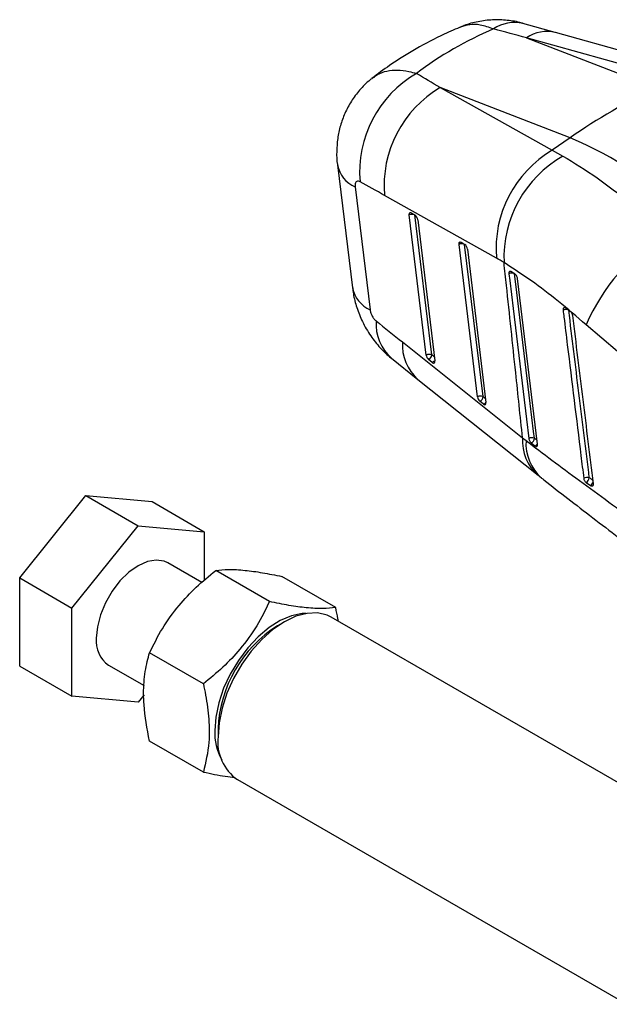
# Model space of a CAD drawing. Extents: x 50 to 602, y 2 to 426.
# Tile 20 of 22: x 379 to 454, y 301 to 426. Entities that reach past the tile are written whole.
import ezdxf

# ---------------------------------------------------------------- set-up
doc = ezdxf.new("R2010")
doc.units = 0
doc.header["$LTSCALE"] = 1.5
doc.layers.get('0').update_dxf_attribs({"linetype": 'CONTINUOUS'})

msp = doc.modelspace()

# ---------------------------------------------------------------- linework, layer by layer
at = {"color": 7, "linetype": 'CONTINUOUS'}
for p, q in [((447.2457, 424.7947), (443.1453, 425.9451)), ((443.6027, 424.1142), (460.09, 417.735)), ((462.4333, 418.8195), (443.6027, 424.1142)), ((466.1288, 419.4857), (447.2982, 424.7804)), ((432.6559, 417.7948), (446.8658, 409.8325)), ((449.1433, 411.4155), (432.6559, 417.7948)), ((449.1433, 411.4155), (446.8658, 409.8325)), ((446.8658, 409.8325), (448.2252, 409.0958)), ((419.6105, 407.9664), (421.5176, 392.3699)), ((421.8534, 405.1744), (423.7605, 389.5779)), ((439.7865, 396.1408), (425.5766, 404.1031)), ((430.8758, 383.8323), (428.7318, 401.6177)), ((428.987, 401.8839), (429.4431, 401.6144)), ((429.7952, 401.0053), (431.9528, 383.1071)), ((437.3827, 378.5365), (435.0504, 397.884)), ((435.3056, 398.1502), (435.7617, 397.8807)), ((436.1138, 397.2716), (438.4597, 377.8113)), ((442.0957, 394.156), (441.6304, 394.4202)), ((442.1055, 394.1503), (442.0957, 394.156)), ((445.002, 372.5359), (442.4564, 393.5517)), ((448.6214, 389.7598), (448.4941, 389.8233)), ((449.1632, 389.3702), (448.6214, 389.7598)), ((455.1553, 384.2737), (451.1611, 387.6835)), ((427.8525, 385.4895), (443.1, 373.3167)), ((426.4695, 383.4212), (429.8181, 380.745)), ((431.6436, 382.8785), (431.174, 383.2607)), ((429.8197, 380.7437), (445.0672, 368.5709)), ((438.1505, 377.5827), (437.6809, 377.9649)), ((443.1, 373.3167), (443.5398, 372.9775)), ((444.199, 372.676), (444.6803, 372.3007)), ((444.6803, 372.3007), (444.7598, 372.2521)), ((451.1836, 367.6421), (451.7184, 367.2746)), ((379.2938, 355.5335), (387.6907, 365.9792)), ((387.6907, 365.9792), (394.3199, 362.1523)), ((387.6907, 365.9792), (396.0876, 365.2284)), ((396.0876, 365.2284), (402.7167, 361.4015)), ((385.923, 351.7066), (394.3199, 362.1523)), ((394.3199, 362.1523), (402.7167, 361.4015)), ((402.7167, 361.4015), (402.7167, 355.2273)), ((402.3971, 354.9529), (398.0695, 357.4512)), ((410.9924, 352.5274), (404.1638, 356.4695)), ((379.2938, 355.5335), (385.923, 351.7066)), ((379.2938, 344.3371), (379.2938, 355.5335)), ((419.3893, 351.7766), (412.5607, 355.7187)), ((385.923, 340.5102), (385.923, 351.7066)), ((468.2565, 322.0209), (418.834, 350.5519)), ((412.88, 349.9616), (411.9963, 349.4513)), ((402.5955, 342.0818), (395.7669, 346.0238)), ((379.2938, 344.3371), (385.923, 340.5102)), ((390.5702, 344.4604), (395.0707, 341.8623)), ((394.3199, 339.7594), (385.923, 340.5102)), ((395.0688, 340.691), (394.3199, 339.7594)), ((404.4624, 336.4008), (404.4624, 335.3803)), ((402.5955, 330.8853), (395.7669, 334.8274)), ((406.9288, 329.9291), (456.3487, 301.3995))]:
    msp.add_line(p, q, dxfattribs=at)
at = {"color": 8, "linetype": 'CONTINUOUS'}
for p, q in [((431.5784, 383.8454), (429.4359, 401.6186)), ((438.0854, 378.5496), (435.7545, 397.8849)), ((431.8948, 383.588), (431.5784, 383.8454)), ((438.4017, 378.2921), (438.0854, 378.5496)), ((451.9996, 367.2299), (451.9653, 367.2149))]:
    msp.add_line(p, q, dxfattribs=at)
at = {"color": 7, "linetype": 'CONTINUOUS', "flags": 128}
for points in [[(428.7318, 401.6177), (428.7272, 401.7013), (428.7348, 401.7749), (428.7542, 401.8356), (428.7845, 401.8809), (428.8247, 401.9092), (428.8732, 401.9192), (428.928, 401.9107), (428.987, 401.8839)], [(435.0504, 397.884), (435.0458, 397.9676), (435.0534, 398.0412), (435.0728, 398.1018), (435.1031, 398.1472), (435.1433, 398.1755), (435.1918, 398.1855), (435.2466, 398.177), (435.3056, 398.1502)], [(441.3709, 394.152), (441.4757, 393.2835), (441.9009, 389.761), (443.6024, 375.6716), (443.8956, 373.245)], [(444.5999, 373.2651), (444.4934, 374.1455), (444.0678, 377.6674), (442.3659, 391.7555), (442.0744, 394.17)], [(398.0695, 357.4512), (397.6264, 357.6526), (396.6209, 357.8017), (395.5, 357.6076), (394.3199, 357.0799), (393.1398, 356.2451), (392.0188, 355.1451), (391.0133, 353.835), (390.1736, 352.3805), (389.5417, 350.8546), (389.1495, 349.3338), (389.0166, 347.8943)], [(415.6492, 351.0198), (415.124, 351.0025), (413.7677, 350.7284), (412.3544, 350.1336), (410.9297, 349.2372), (409.5393, 348.0681), (408.2279, 346.6638), (407.0377, 345.0694), (406.0069, 343.3363), (405.1686, 341.52), (404.5498, 339.679), (404.1704, 337.8725), (404.0426, 336.1584)], [(418.834, 350.5519), (418.293, 350.812), (417.0909, 351.09), (415.7609, 351.0384), (414.3433, 350.6587), (412.8814, 349.9624), (411.4195, 348.9707), (410.0019, 347.7138), (408.6719, 346.2298), (407.4698, 344.5638), (406.4321, 342.7665), (405.5903, 340.8924), (404.9701, 338.9985), (404.5903, 337.1423), (404.4624, 335.3803)]]:
    msp.add_lwpolyline(points, dxfattribs=at)
at = {"color": 8, "linetype": 'CONTINUOUS'}
for centre, radius, start, end in [((442.1053, 421.314), 4.7465, 77.364508, 124.406523), ((446.2141, 420.2113), 4.696, 76.652577, 123.786384), ((423.3904, 408.706), 3.8516, 191.0856, 246.481535), ((429.1093, 400.7648), 0.9327, 74.353987, 113.87426), ((435.4279, 397.0312), 0.9327, 74.352603, 113.875569), ((425.2972, 393.1092), 3.8512, 191.067649, 246.483245), ((448.676, 388.6795), 0.943, 80.099411, 117.302536), ((430.3022, 387.7762), 5.8013, 176.226451, 228.670517), ((433.6583, 385.1154), 5.8178, 176.313756, 228.715616), ((431.3096, 383.5483), 0.7485, 296.50425, 328.371692), ((431.7995, 383.0339), 0.22, 249.445032, 292.402296), ((437.8166, 378.2524), 0.7484, 296.502955, 328.374552), ((438.3064, 377.7381), 0.22, 249.450229, 292.405287), ((448.905, 372.9426), 5.8171, 176.312091, 228.747704), ((449.3194, 372.5849), 5.7929, 176.11367, 229.04469), ((444.3242, 372.979), 0.7661, 297.699158, 331.568279), ((444.8388, 372.4468), 0.2101, 247.915202, 298.069298), ((451.2616, 368.0019), 0.8589, 302.130563, 341.636715)]:
    msp.add_arc(centre, radius, start, end, dxfattribs=at)
at = {"color": 7, "linetype": 'CONTINUOUS'}
for centre, radius, start, end in [((436.9228, 407.0507), 14.4942, 120.198649, 184.808538), ((440.0395, 405.301), 14.5125, 120.582404, 184.734891), ((490.8873, 351.7459), 72.8219, 115.018566, 124.976057), ((431.4823, 368.9858), 45.9586, 44.698779, 67.400902), ((454.2494, 397.3387), 14.5125, 120.582533, 184.734846), ((455.6164, 396.1813), 14.88, 119.783359, 182.357171), ((429.2486, 401.2859), 0.3817, 56.893913, 59.375827), ((475.9806, 376.6378), 27.1664, 123.434653, 156.00889), ((435.5658, 397.55), 0.3844, 56.899759, 59.364172), ((441.743, 393.3631), 0.8723, 67.66842, 115.250179), ((431.2419, 383.0463), 0.8671, 67.164489, 114.980239), ((431.8016, 383.9518), 0.9335, 187.352997, 227.751557), ((430.8621, 383.9087), 0.7191, 295.700133, 354.951287), ((431.8885, 383.173), 0.383, 230.248075, 244.262099), ((437.7489, 377.7505), 0.8671, 67.163951, 114.981491), ((438.3085, 378.6559), 0.9335, 187.353692, 227.750761), ((437.369, 378.6129), 0.7191, 295.699489, 354.951169), ((438.3957, 377.8775), 0.3834, 230.253985, 244.254564), ((444.2705, 372.4555), 0.874, 67.863088, 115.400461), ((443.8721, 373.3295), 0.7306, 296.575507, 354.946747), ((451.2862, 367.3915), 0.8991, 71.298965, 118.153014), ((450.7514, 368.3508), 0.8301, 301.371056, 352.541249), ((420.6999, 335.7269), 16.2515, 122.381846, 177.623527), ((392.6804, 347.4836), 3.6868, 173.603873, 235.083937), ((411.0923, 335.8893), 7.0549, 177.813533, 209.148121), ((410.2539, 334.717), 5.8293, 173.46671, 235.221125)]:
    msp.add_arc(centre, radius, start, end, dxfattribs=at)
for centre, major_axis, ratio, start_param, end_param in [((496.9976, 324.9592), (-65.5708, 95.9112), 0.62302342, 6.1576694, 6.3137349), ((413.5841, 357.2331), (453.1188, -119.4126), 0.15439184, 1.54521913, 1.55445285), ((413.5841, 357.2331), (326.39, -195.5994), 0.16240725, 1.60962774, 1.61886146), ((404.4927, 353.0552), (334.8881, -188.7434), 0.14263643, 1.58821703, 1.59745074), ((429.4899, 401.1777), (-0.2151, 0.4613), 0.48364232, 4.11746241, 5.62207629), ((435.8085, 397.444), (-0.2151, 0.4613), 0.48364232, 4.11746241, 5.62207629), ((443.1962, 368.3317), (-13.5672, 29.0965), 0.48365565, 5.64159488, 5.69140396), ((389.1656, 478.4078), (346.943, -289.233), 0.10523594, 4.90156534, 4.91120724), ((431.6475, 383.2795), (-0.2151, 0.4613), 0.48364232, 2.61819192, 4.11746241), ((438.1544, 377.9837), (-0.2151, 0.4613), 0.48364232, 2.61819192, 4.11746241)]:
    msp.add_ellipse(centre, major_axis=major_axis, ratio=ratio, start_param=start_param, end_param=end_param, dxfattribs=at)
for points, knots in [([(443.1827, 425.921), (443.121, 425.9428), (442.4736, 426.1712), (441.1656, 426.3525), (439.3021, 426.4375), (437.4549, 426.1893), (436.0739, 425.8512), (435.3611, 425.5112), (435.2062, 425.4374)], [0, 0, 0, 0, 0.024101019, 0.252656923, 0.481330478, 0.709619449, 0.936918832, 1, 1, 1, 1]), ([(435.393, 425.5462), (434.6487, 425.2267), (432.6685, 424.3767), (429.5863, 422.757), (426.5263, 420.8565), (424.7191, 419.5052), (423.9725, 418.947)], [0, 0, 0, 0, 0.18264096, 0.48588588, 0.78762333, 1, 1, 1, 1]), ([(424.1823, 419.0693), (424.0389, 418.9709), (423.3824, 418.5208), (422.4244, 417.5051), (421.3457, 416.08), (420.5327, 414.5523), (419.9573, 412.9661), (419.6005, 411.3308), (419.4981, 409.6776), (419.4992, 408.5363), (419.6125, 407.9775), (419.6168, 407.9567)], [0, 0, 0, 0, 0.04136967, 0.1893911, 0.32907687, 0.46675103, 0.59970401, 0.73030119, 0.86413178, 0.99493135, 1, 1, 1, 1]), ([(448.2252, 409.0958), (449.6522, 408.219), (452.4015, 406.5297), (456.7418, 403.2117), (459.5787, 400.6188), (461.0123, 399.3085)], [0, 0, 0, 0, 0.34801582, 0.67053184, 1, 1, 1, 1]), ([(422.4796, 405.8357), (422.453, 405.8494), (422.3418, 405.9068), (422.1577, 405.9357), (421.9961, 405.8549), (421.8865, 405.6899), (421.8318, 405.474), (421.8469, 405.2654), (421.8534, 405.1744)], [0, 0, 0, 0, 0.068196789, 0.284916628, 0.501793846, 0.625534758, 0.836641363, 1, 1, 1, 1]), ([(451.1611, 387.6835), (449.9922, 388.6907), (447.6325, 390.724), (444.0986, 393.3885), (441.8907, 394.826), (440.749, 395.5693)], [0, 0, 0, 0, 0.32156217, 0.649179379, 1, 1, 1, 1]), ([(443.1, 373.3167), (442.8121, 376.0712), (442.1382, 382.5206), (441.3511, 389.9403), (440.8521, 394.6052), (440.749, 395.5693)], [0, 0, 0, 0, 0.37161726, 0.87012312, 1, 1, 1, 1]), ([(441.6304, 394.4202), (441.5999, 394.434), (441.5353, 394.4635), (441.4519, 394.4479), (441.3912, 394.3825), (441.3625, 394.2788), (441.3683, 394.1915), (441.3709, 394.152)], [0, 0, 0, 0, 0.18910457, 0.40115021, 0.6132174, 0.82526954, 1, 1, 1, 1]), ([(442.4564, 393.5517), (442.447, 393.6028), (442.4282, 393.705), (442.3586, 393.8649), (442.2675, 394.0066), (442.1782, 394.1015), (442.1241, 394.1378), (442.1055, 394.1503)], [0, 0, 0, 0, 0.22017644, 0.44032268, 0.66105955, 0.88311625, 1, 1, 1, 1]), ([(421.5444, 392.3764), (421.5699, 392.1187), (421.6537, 391.2686), (422.0524, 389.816), (422.7653, 388.0109), (423.7639, 386.2785), (425.0056, 384.7537), (425.9197, 383.8094), (426.4593, 383.435), (426.4855, 383.4168)], [0, 0, 0, 0, 0.0740873, 0.24435119, 0.42803561, 0.62746776, 0.8119117, 0.99084947, 1, 1, 1, 1]), ([(423.7605, 389.5779), (423.7618, 389.5672), (423.7787, 389.4354), (423.8448, 389.1631), (423.9947, 388.8158), (424.1884, 388.4959), (424.3618, 388.2866), (424.4822, 388.1845), (424.5135, 388.1581)], [0, 0, 0, 0, 0.02100535, 0.25960075, 0.49815214, 0.65825781, 0.91132049, 1, 1, 1, 1]), ([(448.4941, 389.8233), (448.4572, 389.8288), (448.3834, 389.8399), (448.2989, 389.7898), (448.2468, 389.6958), (448.2357, 389.595), (448.242, 389.5319), (448.2434, 389.5174)], [0, 0, 0, 0, 0.23276108, 0.46551431, 0.69828781, 0.93104773, 1, 1, 1, 1]), ([(448.2434, 389.5174), (448.2789, 389.2277), (448.4581, 387.765), (449.2122, 381.611), (450.0495, 374.7897), (450.7442, 369.1418), (450.862, 368.1842)], [0, 0, 0, 0, 0.04074342, 0.20565755, 0.86531377, 1, 1, 1, 1]), ([(449.4751, 388.8376), (449.4652, 388.8887), (449.4452, 388.9909), (449.3684, 389.147), (449.2713, 389.2808), (449.1976, 389.3417), (449.1632, 389.3702)], [0, 0, 0, 0, 0.2579491, 0.51588559, 0.77381062, 1, 1, 1, 1]), ([(452.0988, 367.5245), (451.6608, 371.0762), (450.7847, 378.1797), (449.9117, 385.285), (449.4751, 388.8376)], [0, 0, 0, 0, 0.50000021, 1, 1, 1, 1]), ([(443.5398, 372.9775), (444.625, 372.1525), (446.7954, 370.5023), (450.323, 367.8917), (454.0229, 365.1898), (456.6309, 363.3098), (457.9349, 362.3697)], [0, 0, 0, 0, 0.24764512, 0.49529258, 0.74764278, 1, 1, 1, 1]), ([(443.8956, 373.245), (443.8969, 373.2355), (443.9048, 373.1764), (443.9361, 373.0588), (444.0081, 372.9018), (444.0998, 372.7655), (444.167, 372.7049), (444.199, 372.676)], [0, 0, 0, 0, 0.04676638, 0.29063207, 0.53451406, 0.77837619, 1, 1, 1, 1]), ([(444.7598, 372.2521), (444.7941, 372.2416), (444.8627, 372.2205), (444.9437, 372.2574), (444.9955, 372.3414), (445.0102, 372.4438), (445.0039, 372.5141), (445.002, 372.5359)], [0, 0, 0, 0, 0.2255229, 0.45106569, 0.67585891, 0.89938741, 1, 1, 1, 1]), ([(445.0682, 368.5707), (445.1718, 368.4874), (445.3202, 368.3679), (445.4725, 368.2505), (445.5185, 368.2151)], [0, 0, 0, 0, 0.6979515, 1, 1, 1, 1]), ([(445.5207, 368.2121), (445.6191, 368.1344), (446.6812, 367.2947), (448.8175, 365.6327), (451.991, 363.1857), (455.2146, 360.7202), (457.4265, 359.0343), (458.4885, 358.2248)], [0, 0, 0, 0, 0.02538616, 0.274128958, 0.522209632, 0.77058932, 1, 1, 1, 1]), ([(450.862, 368.1842), (450.8713, 368.1354), (450.8904, 368.0357), (450.964, 367.8805), (451.0636, 367.7419), (451.1427, 367.6705), (451.1828, 367.6426), (451.1836, 367.6421)], [0, 0, 0, 0, 0.2405285, 0.49211538, 0.74372893, 0.99532089, 1, 1, 1, 1]), ([(451.7184, 367.2746), (451.7569, 367.2525), (451.8356, 367.2075), (451.9181, 367.2023), (451.9578, 367.2129), (451.9653, 367.2149)], [0, 0, 0, 0, 0.43747478, 0.89294978, 1, 1, 1, 1]), ([(451.9653, 367.2149), (451.9946, 367.2298), (452.0531, 367.2597), (452.0995, 367.3645), (452.1059, 367.4613), (452.0996, 367.5174), (452.0988, 367.5245)], [0, 0, 0, 0, 0.31800208, 0.63601498, 0.95401058, 1, 1, 1, 1]), ([(395.7669, 346.0238), (396.2791, 347.0555), (397.3146, 349.1412), (399.3374, 351.9493), (401.6593, 354.4095), (403.3239, 355.7787), (404.1638, 356.4695)], [0, 0, 0, 0, 0.2646058, 0.53494966, 0.7653441, 1, 1, 1, 1]), ([(404.1638, 356.4695), (404.676, 356.5294), (405.7115, 356.6504), (407.7343, 356.5477), (410.0562, 356.2254), (411.7208, 355.8886), (412.5607, 355.7187)], [0, 0, 0, 0, 0.26460582, 0.53494969, 0.76534414, 1, 1, 1, 1]), ([(410.9924, 352.5274), (410.4802, 351.4958), (409.4447, 349.4101), (407.4219, 346.6019), (405.1, 344.1417), (403.4354, 342.7726), (402.5955, 342.0818)], [0, 0, 0, 0, 0.26460582, 0.53494969, 0.76534414, 1, 1, 1, 1]), ([(419.3893, 351.7766), (418.8771, 351.7167), (417.8416, 351.5957), (415.8188, 351.6984), (413.4969, 352.0207), (411.8323, 352.3575), (410.9924, 352.5274)], [0, 0, 0, 0, 0.2646058, 0.53494966, 0.7653441, 1, 1, 1, 1]), ([(419.7162, 350.0426), (419.7031, 350.148), (419.6327, 350.7133), (419.4985, 351.2996), (419.3893, 351.7766)], [0, 0, 0, 0, 0.18654105, 1, 1, 1, 1]), ([(395.7669, 334.8274), (395.4722, 336.3907), (394.9814, 338.9941), (395.0084, 342.3553), (395.3456, 344.4935), (395.668, 345.6646), (395.7669, 346.0238)], [0, 0, 0, 0, 0.3772372, 0.62820896, 0.88596044, 1, 1, 1, 1]), ([(402.5955, 342.0818), (402.6944, 341.6084), (403.0113, 340.0916), (403.3519, 337.5635), (403.386, 334.166), (402.8902, 332.1084), (402.5955, 330.8853)], [0, 0, 0, 0, 0.11404009, 0.36536098, 0.62276105, 1, 1, 1, 1]), ([(402.5955, 330.8853), (403.5569, 330.6853), (405.0144, 330.382), (406.208, 330.2496), (406.6143, 330.2045)], [0, 0, 0, 0, 0.65959169, 1, 1, 1, 1])]:
    msp.add_open_spline(points, degree=3, knots=knots, dxfattribs=at)
at = {"color": 8, "linetype": 'CONTINUOUS'}
for points, knots in [([(439.4232, 425.2301), (438.8504, 425.4327), (437.8043, 425.8028), (436.3744, 425.8404), (435.5871, 425.5837), (435.1956, 425.456)], [0, 0, 0, 0, 0.37832477, 0.69086097, 1, 1, 1, 1]), ([(424.1905, 419.0576), (424.3588, 419.1958), (424.8447, 419.5947), (425.8652, 419.9346), (427.2004, 420.0706), (428.4793, 419.9248), (429.3122, 419.6742), (429.6322, 419.5779)], [0, 0, 0, 0, 0.128289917, 0.370437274, 0.610344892, 0.850252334, 1, 1, 1, 1]), ([(451.5745, 368.2431), (451.1331, 371.8322), (450.2613, 378.9218), (449.3922, 386.0129), (448.9631, 389.5141)], [0, 0, 0, 0, 0.50626498, 1, 1, 1, 1]), ([(444.9464, 372.9949), (444.9187, 373.0163), (444.8027, 373.1062), (444.6875, 373.1964), (444.5999, 373.2651)], [0, 0, 0, 0, 0.238757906, 1, 1, 1, 1]), ([(452.0506, 367.9159), (452.0068, 367.9458), (451.8476, 368.0546), (451.6893, 368.1639), (451.5745, 368.2431)], [0, 0, 0, 0, 0.27505926, 1, 1, 1, 1])]:
    msp.add_open_spline(points, degree=3, knots=knots, dxfattribs=at)

doc.saveas('drawing.dxf')
